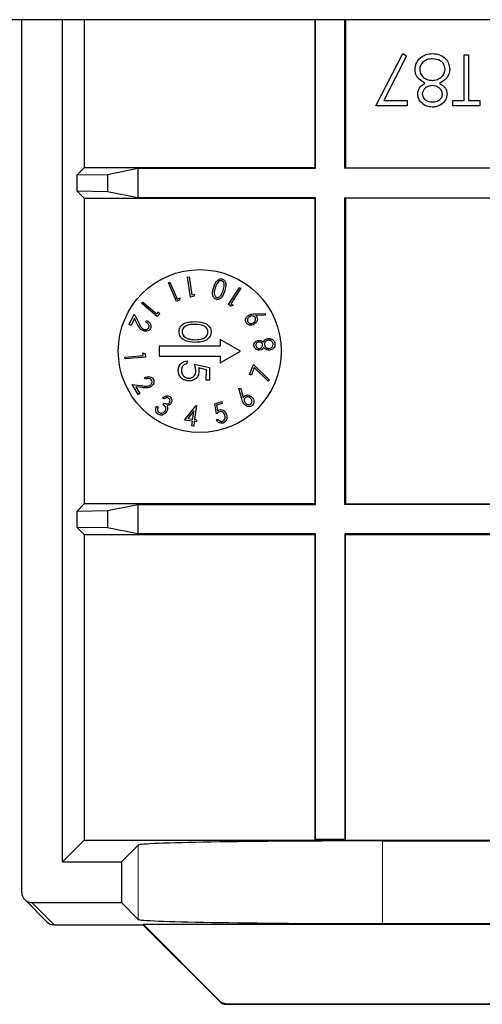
# Model space of a CAD drawing. Header units: millimetres. Extents: x 5 to 418, y 2 to 292.
# Tile 61 of 74: x 334.01 to 337.8, y 93.81 to 101.87. Entities that reach past the tile are written whole.
import ezdxf

# ---------------------------------------------------------------- set-up
doc = ezdxf.new("R2010")
doc.units = ezdxf.units.MM

msp = doc.modelspace()

# ---------------------------------------------------------------- linework, layer by layer
at = {"color": 7, "linetype": 'Continuous', "lineweight": 25}
for p, q in [((374.2615, 101.8669), (317.4282, 101.8669)), ((334.0282, 94.7282), (334.0282, 101.8669)), ((334.3616, 94.9782), (334.3616, 101.8669)), ((334.5391, 101.8669), (334.5391, 100.6557)), ((336.4282, 101.8669), (336.4282, 100.6557)), ((336.4326, 100.6513), (336.4326, 101.8669)), ((336.6738, 100.6513), (336.6738, 101.8669)), ((336.6782, 101.8669), (336.6782, 100.6557)), ((336.9282, 101.1621), (337.1472, 101.5895)), ((337.1795, 101.5717), (336.9915, 101.2049)), ((337.1472, 101.5895), (337.1795, 101.5717)), ((337.6494, 101.2049), (337.6494, 101.5788)), ((337.6494, 101.5788), (337.6868, 101.5788)), ((337.6868, 101.5788), (337.6868, 101.2049)), ((337.1846, 101.1621), (336.9282, 101.1621)), ((336.9915, 101.2049), (337.1846, 101.2049)), ((337.1846, 101.2049), (337.1846, 101.1621)), ((337.5586, 101.2049), (337.6494, 101.2049)), ((337.5586, 101.1621), (337.5586, 101.2049)), ((337.7776, 101.1621), (337.5586, 101.1621)), ((337.6868, 101.2049), (337.7776, 101.2049)), ((337.7776, 101.2049), (337.7776, 101.1621)), ((334.5391, 100.6557), (334.4809, 100.5975)), ((334.4809, 100.5975), (334.7309, 100.6018)), ((334.4809, 100.4638), (334.4809, 100.5975)), ((336.4282, 100.6557), (334.5391, 100.6557)), ((334.7309, 100.6018), (334.9788, 100.6513)), ((334.7309, 100.6018), (334.7309, 100.4595)), ((334.9788, 100.6513), (336.4326, 100.6513)), ((334.9788, 100.6513), (334.9788, 100.41)), ((336.4326, 100.6513), (336.4282, 100.6557)), ((336.6738, 100.6513), (336.6782, 100.6557)), ((339.6826, 100.6513), (336.6738, 100.6513)), ((336.6782, 100.6557), (339.6782, 100.6557)), ((334.4809, 100.4638), (334.5391, 100.4057)), ((334.7309, 100.4595), (334.4809, 100.4638)), ((334.9788, 100.41), (334.7309, 100.4595)), ((334.5391, 100.4057), (334.5391, 97.9057)), ((334.5391, 100.4057), (336.4282, 100.4057)), ((336.4326, 100.41), (334.9788, 100.41)), ((336.4326, 100.41), (336.4282, 100.4057)), ((336.4282, 100.4057), (336.4282, 97.9057)), ((336.4326, 97.9013), (336.4326, 100.41)), ((336.6738, 100.41), (339.6826, 100.41)), ((336.6738, 97.9013), (336.6738, 100.41)), ((336.6738, 100.41), (336.6782, 100.4057)), ((339.6782, 100.4057), (336.6782, 100.4057)), ((336.6782, 100.4057), (336.6782, 97.9057)), ((335.2286, 99.7136), (335.2412, 99.7192)), ((335.2959, 99.5616), (335.2286, 99.7136)), ((335.2412, 99.7192), (335.3019, 99.5821)), ((335.3858, 99.7618), (335.3995, 99.7639)), ((335.4104, 99.5976), (335.3858, 99.7618)), ((335.3995, 99.7639), (335.4217, 99.6158)), ((335.7204, 99.5377), (335.8104, 99.6774)), ((335.822, 99.6699), (335.7407, 99.5439)), ((335.8104, 99.6774), (335.822, 99.6699)), ((335.0114, 99.546), (335.0203, 99.5565)), ((335.0203, 99.5565), (335.1338, 99.4602)), ((335.3209, 99.5727), (335.2959, 99.5616)), ((335.3019, 99.5821), (335.3219, 99.591)), ((335.3219, 99.591), (335.3209, 99.5727)), ((335.4375, 99.6017), (335.4104, 99.5976)), ((335.4217, 99.6158), (335.4434, 99.619)), ((335.4434, 99.619), (335.4375, 99.6017)), ((335.1372, 99.4393), (335.0114, 99.546)), ((335.1338, 99.4602), (335.1479, 99.4769)), ((335.1479, 99.4769), (335.1549, 99.4601)), ((335.7433, 99.5229), (335.7204, 99.5377)), ((335.7407, 99.5439), (335.7591, 99.5321)), ((335.7591, 99.5321), (335.7433, 99.5229)), ((334.909, 99.3725), (334.9489, 99.458)), ((334.9507, 99.4239), (334.9235, 99.3658)), ((334.9489, 99.458), (334.9885, 99.381)), ((334.9764, 99.3737), (334.9507, 99.4239)), ((335.0451, 99.3948), (335.0507, 99.4069)), ((335.1549, 99.4601), (335.1372, 99.4393)), ((335.9365, 99.4609), (336.0222, 99.4641)), ((336.0207, 99.4498), (335.9434, 99.4464)), ((336.0222, 99.4641), (336.0207, 99.4498)), ((334.9235, 99.3658), (334.909, 99.3725)), ((335.8191, 99.1557), (335.6525, 99.2519)), ((335.6525, 99.2519), (335.6525, 99.1973)), ((335.6525, 99.1973), (335.1525, 99.1973)), ((335.1525, 99.1973), (335.1525, 99.114)), ((335.6525, 99.0594), (335.8191, 99.1557)), ((334.8735, 99.1067), (335.023, 99.1197)), ((334.8747, 99.0929), (334.8735, 99.1067)), ((335.0404, 99.1074), (334.8747, 99.0929)), ((335.023, 99.1197), (335.0211, 99.1414)), ((335.0211, 99.1414), (335.038, 99.1346)), ((335.038, 99.1346), (335.0404, 99.1074)), ((335.1525, 99.114), (335.6525, 99.114)), ((335.3816, 99.0758), (335.3811, 99.0533)), ((335.6525, 99.114), (335.6525, 99.0594)), ((335.4419, 99.0489), (335.5663, 99.0206)), ((335.5403, 99.0036), (335.4749, 99.0185)), ((335.5386, 98.9186), (335.5403, 99.0036)), ((335.5663, 99.0206), (335.5642, 98.9181)), ((335.8939, 98.9638), (335.9244, 99.0466)), ((335.9316, 99.021), (335.9086, 98.9585)), ((335.9244, 99.0466), (336.0576, 98.9183)), ((336.0471, 98.91), (335.9316, 99.021)), ((335.04, 98.9263), (335.0332, 98.9378)), ((335.5642, 98.9181), (335.5386, 98.9186)), ((335.9086, 98.9585), (335.8939, 98.9638)), ((336.0576, 98.9183), (336.0471, 98.91)), ((334.9818, 98.8011), (334.9335, 98.8824)), ((334.9335, 98.8824), (335.0196, 98.8716)), ((334.9628, 98.8645), (334.9956, 98.8093)), ((335.0188, 98.8575), (334.9628, 98.8645)), ((335.8069, 98.8489), (335.8214, 98.8504)), ((335.8291, 98.7655), (335.8069, 98.8489)), ((335.8214, 98.8504), (335.8418, 98.7754)), ((334.9956, 98.8093), (334.9818, 98.8011)), ((335.1941, 98.7644), (335.1822, 98.7723)), ((335.6084, 98.7244), (335.6656, 98.7432)), ((335.6656, 98.7432), (335.6705, 98.7282)), ((335.1327, 98.7057), (335.1441, 98.6982)), ((335.187, 98.7176), (335.1954, 98.7303)), ((335.3613, 98.5914), (335.4557, 98.7113)), ((335.4386, 98.6667), (335.3888, 98.6037)), ((335.4294, 98.5983), (335.4386, 98.6667)), ((335.4585, 98.7109), (335.4433, 98.5965)), ((335.4557, 98.7113), (335.4585, 98.7109)), ((335.622, 98.642), (335.6084, 98.7244)), ((335.6705, 98.7282), (335.6235, 98.7127)), ((335.6235, 98.7127), (335.6311, 98.6674)), ((335.4273, 98.5826), (335.3613, 98.5914)), ((335.3888, 98.6037), (335.4294, 98.5983)), ((335.4222, 98.5444), (335.4273, 98.5826)), ((335.4412, 98.5807), (335.4361, 98.5425)), ((335.4579, 98.5785), (335.4412, 98.5807)), ((335.4433, 98.5965), (335.46, 98.5942)), ((335.46, 98.5942), (335.4579, 98.5785)), ((335.6221, 98.5961), (335.6356, 98.6006)), ((335.4361, 98.5425), (335.4222, 98.5444)), ((334.5391, 97.9057), (334.4809, 97.8475)), ((336.4282, 97.9057), (334.5391, 97.9057)), ((334.7309, 97.8518), (334.9788, 97.9013)), ((334.9788, 97.9013), (336.4326, 97.9013)), ((334.9788, 97.9013), (334.9788, 97.66)), ((336.4326, 97.9013), (336.4282, 97.9057)), ((336.6738, 97.9013), (336.6782, 97.9057)), ((339.6826, 97.9013), (336.6738, 97.9013)), ((336.6782, 97.9057), (339.6782, 97.9057)), ((334.4809, 97.8475), (334.7309, 97.8518)), ((334.4809, 97.7138), (334.4809, 97.8475)), ((334.7309, 97.8518), (334.7309, 97.7095)), ((334.4809, 97.7138), (334.5391, 97.6557)), ((334.7309, 97.7095), (334.4809, 97.7138)), ((334.9788, 97.66), (334.7309, 97.7095)), ((334.5391, 97.6557), (334.5391, 95.1557)), ((334.5391, 97.6557), (336.4282, 97.6557)), ((336.4326, 97.66), (334.9788, 97.66)), ((336.4326, 97.66), (336.4282, 97.6557)), ((336.4282, 97.6557), (336.4282, 95.1557)), ((336.4326, 95.16), (336.4326, 97.66)), ((339.6826, 97.66), (336.6738, 97.66)), ((336.6738, 97.66), (336.6738, 95.16)), ((336.6738, 97.66), (336.6782, 97.6557)), ((336.6782, 97.6557), (339.6782, 97.6557)), ((336.6782, 95.1557), (336.6782, 97.6557)), ((334.5391, 95.1557), (334.3616, 94.9782)), ((334.5391, 95.1557), (336.4282, 95.1557)), ((336.4326, 95.16), (336.4282, 95.1557)), ((336.4282, 95.1557), (336.6782, 95.1557)), ((336.6738, 95.16), (336.4326, 95.16)), ((336.6738, 95.16), (336.6782, 95.1557)), ((336.6782, 95.1557), (339.6782, 95.1557)), ((336.9819, 95.1498), (339.3745, 95.1498)), ((334.8449, 94.9782), (334.9822, 95.1155)), ((334.3616, 94.9782), (334.8449, 94.9782)), ((334.8449, 94.9782), (334.8449, 94.6449)), ((334.0526, 94.6693), (334.2345, 94.4875)), ((334.1116, 94.6449), (334.8449, 94.6449)), ((334.8449, 94.6449), (334.9822, 94.5075)), ((336.9819, 94.4732), (339.3745, 94.4732)), ((334.2934, 94.4631), (335.0205, 94.4631)), ((335.0205, 94.4631), (335.0223, 94.4674)), ((335.0205, 94.4631), (335.6462, 93.8374)), ((335.0223, 94.4674), (341.3341, 94.4674)), ((335.0223, 94.4674), (335.648, 93.8418)), ((335.7051, 93.813), (340.6513, 93.813)), ((335.7069, 93.8174), (340.6495, 93.8174))]:
    msp.add_line(p, q, dxfattribs=at)
at = {"color": 7, "linetype": 'Continuous', "lineweight": 18}
for p, q in [((336.9819, 95.1498), (336.9819, 94.4732)), ((334.9822, 95.1155), (334.9822, 94.5075)), ((334.1116, 94.6449), (334.2934, 94.4631)), ((335.6462, 93.8374), (335.648, 93.8418)), ((335.7069, 93.8174), (335.7051, 93.813))]:
    msp.add_line(p, q, dxfattribs=at)
at = {"color": 7, "linetype": 'Continuous', "lineweight": 25}
msp.add_circle((335.4858, 99.1557), 0.6667, dxfattribs=at)
for centre in [(334.2934, 94.5464), (335.7051, 93.8963)]:
    msp.add_arc(centre, 0.0833, 225, 270, dxfattribs=at)
at = {"color": 7, "linetype": 'Continuous', "lineweight": 18}
for centre, start, end in [((334.2934, 94.5464), 225.00151, 270.01956), ((335.7051, 93.8964), 225.00748, 269.99252)]:
    msp.add_arc(centre, 0.0833, start, end, dxfattribs=at)
at = {"color": 7, "linetype": 'Continuous', "lineweight": 25}
for centre, major_axis, ratio, start_param, end_param in [((336.9819, 95.1149), (2, 0), 0.017455, 1.570796, 3.124139), ((334.1116, 94.7282), (0.0589, -0.0589), 0.999695, 3.926839, 5.497939), ((336.9819, 94.5081), (2, 0), 0.017455, 3.159046, 4.712389), ((335.7069, 93.9007), (0.0319, 0.077), 0.999822, 2.748957, 3.534229)]:
    msp.add_ellipse(centre, major_axis=major_axis, ratio=ratio, start_param=start_param, end_param=end_param, dxfattribs=at)
for points, knots in [([(337.2803, 101.5437), (337.2983, 101.559), (337.3305, 101.5864), (337.3724, 101.5885), (337.3909, 101.5895)], [0, 0, 0, 0, 0.557758, 1, 1, 1, 1]), ([(337.3909, 101.5895), (337.411, 101.5882), (337.4512, 101.5857), (337.4982, 101.5519), (337.5265, 101.5079), (337.5301, 101.4765), (337.5319, 101.4608)], [0, 0, 0, 0, 0.280545, 0.559269, 0.779816, 1, 1, 1, 1]), ([(337.2487, 101.4574), (337.2504, 101.4752), (337.2534, 101.5069), (337.2721, 101.5325), (337.2803, 101.5437)], [0, 0, 0, 0, 0.559346, 1, 1, 1, 1]), ([(337.3905, 101.5467), (337.3761, 101.5457), (337.3475, 101.5438), (337.3129, 101.5219), (337.2902, 101.4919), (337.2875, 101.4694), (337.2861, 101.4582)], [0, 0, 0, 0, 0.280602, 0.559962, 0.78018, 1, 1, 1, 1]), ([(337.4945, 101.4621), (337.4921, 101.476), (337.4874, 101.5038), (337.4489, 101.5405), (337.4126, 101.5444), (337.3905, 101.5467)], [0, 0, 0, 0, 0.279833, 0.560198, 1, 1, 1, 1]), ([(337.3293, 101.3467), (337.3057, 101.361), (337.2727, 101.3809), (337.2511, 101.4255), (337.2495, 101.4468), (337.2487, 101.4574)], [0, 0, 0, 0, 0.558271, 0.779089, 1, 1, 1, 1]), ([(337.2861, 101.4582), (337.2886, 101.4443), (337.2935, 101.4166), (337.3231, 101.3891), (337.3552, 101.3728), (337.3771, 101.3712), (337.388, 101.3705)], [0, 0, 0, 0, 0.278303, 0.558509, 0.779146, 1, 1, 1, 1]), ([(337.388, 101.3705), (337.4027, 101.3717), (337.4319, 101.3742), (337.4664, 101.3975), (337.4902, 101.4277), (337.493, 101.4506), (337.4945, 101.4621)], [0, 0, 0, 0, 0.280283, 0.560138, 0.780298, 1, 1, 1, 1]), ([(337.5319, 101.4608), (337.5305, 101.4469), (337.5277, 101.4191), (337.4998, 101.3759), (337.4687, 101.3577), (337.4496, 101.3467)], [0, 0, 0, 0, 0.2799866, 0.5599013, 1, 1, 1, 1]), ([(337.2701, 101.2595), (337.271, 101.2699), (337.2729, 101.2907), (337.2927, 101.3235), (337.3154, 101.3379), (337.3293, 101.3467)], [0, 0, 0, 0, 0.280159, 0.560243, 1, 1, 1, 1]), ([(337.389, 101.3277), (337.3779, 101.3265), (337.3558, 101.3242), (337.3291, 101.3073), (337.3116, 101.284), (337.3088, 101.2667), (337.3075, 101.2581)], [0, 0, 0, 0, 0.280237, 0.560145, 0.780435, 1, 1, 1, 1]), ([(337.4731, 101.2589), (337.4708, 101.27), (337.4661, 101.2922), (337.4413, 101.3131), (337.4154, 101.3258), (337.3978, 101.3271), (337.389, 101.3277)], [0, 0, 0, 0, 0.277721, 0.558224, 0.779072, 1, 1, 1, 1]), ([(337.4496, 101.3467), (337.4675, 101.3348), (337.4925, 101.3182), (337.5084, 101.2832), (337.5098, 101.2666), (337.5105, 101.2584)], [0, 0, 0, 0, 0.557752, 0.778932, 1, 1, 1, 1]), ([(337.3884, 101.1514), (337.3718, 101.1533), (337.3386, 101.1569), (337.2996, 101.1844), (337.2749, 101.2204), (337.2717, 101.2465), (337.2701, 101.2595)], [0, 0, 0, 0, 0.279929, 0.559623, 0.779946, 1, 1, 1, 1]), ([(337.3075, 101.2581), (337.3097, 101.2474), (337.3142, 101.2259), (337.3449, 101.1982), (337.3732, 101.1957), (337.3905, 101.1942)], [0, 0, 0, 0, 0.278971, 0.559919, 1, 1, 1, 1]), ([(337.5105, 101.2584), (337.5075, 101.2417), (337.5016, 101.2083), (337.4672, 101.1736), (337.428, 101.1546), (337.4016, 101.1525), (337.3884, 101.1514)], [0, 0, 0, 0, 0.278806, 0.558457, 0.77916, 1, 1, 1, 1]), ([(337.3905, 101.1942), (337.4014, 101.1949), (337.4233, 101.1964), (337.4501, 101.2118), (337.4696, 101.2332), (337.4719, 101.2504), (337.4731, 101.2589)], [0, 0, 0, 0, 0.2806507, 0.5605655, 0.7806204, 1, 1, 1, 1]), ([(335.5997, 99.677), (335.6058, 99.6946), (335.615, 99.7209), (335.6398, 99.743), (335.6578, 99.7483), (335.6669, 99.7465), (335.6715, 99.7456)], [0, 0, 0, 0, 0.500354, 0.749719, 0.874939, 1, 1, 1, 1]), ([(335.6299, 99.7126), (335.6258, 99.7056), (335.6187, 99.6931), (335.6142, 99.6795), (335.6122, 99.6735)], [0, 0, 0, 0, 0.559735, 1, 1, 1, 1]), ([(335.6665, 99.7315), (335.6624, 99.732), (335.6541, 99.7331), (335.6402, 99.7263), (335.6338, 99.7178), (335.6299, 99.7126)], [0, 0, 0, 0, 0.279071, 0.559449, 1, 1, 1, 1]), ([(335.6774, 99.6531), (335.6818, 99.6671), (335.6882, 99.6881), (335.6846, 99.714), (335.6764, 99.7266), (335.6698, 99.7299), (335.6665, 99.7315)], [0, 0, 0, 0, 0.500919, 0.750212, 0.875371, 1, 1, 1, 1]), ([(335.6715, 99.7456), (335.6757, 99.7438), (335.6841, 99.7401), (335.6957, 99.7254), (335.7026, 99.6931), (335.6949, 99.6666), (335.6898, 99.6488)], [0, 0, 0, 0, 0.125022, 0.250201, 0.499437, 1, 1, 1, 1]), ([(335.6194, 99.5796), (335.6152, 99.5815), (335.6067, 99.5852), (335.5949, 99.5999), (335.5874, 99.6322), (335.5948, 99.6591), (335.5997, 99.677)], [0, 0, 0, 0, 0.125085, 0.2503322, 0.4997076, 1, 1, 1, 1]), ([(335.6122, 99.6735), (335.6083, 99.6594), (335.6024, 99.6383), (335.6057, 99.6124), (335.6138, 99.5997), (335.6204, 99.5965), (335.6237, 99.5948)], [0, 0, 0, 0, 0.500752, 0.750172, 0.875333, 1, 1, 1, 1]), ([(335.6898, 99.6488), (335.6839, 99.6313), (335.6751, 99.605), (335.6509, 99.5825), (335.633, 99.577), (335.624, 99.5787), (335.6194, 99.5796)], [0, 0, 0, 0, 0.500588, 0.749778, 0.874957, 1, 1, 1, 1]), ([(335.6237, 99.5948), (335.6273, 99.5943), (335.6346, 99.5932), (335.6485, 99.5988), (335.6662, 99.6181), (335.673, 99.6391), (335.6774, 99.6531)], [0, 0, 0, 0, 0.124645, 0.249784, 0.499032, 1, 1, 1, 1]), ([(335.0681, 99.3486), (335.0693, 99.352), (335.0718, 99.3588), (335.07, 99.3696), (335.0626, 99.3835), (335.0523, 99.3902), (335.0451, 99.3948)], [0, 0, 0, 0, 0.186786, 0.373589, 0.560709, 1, 1, 1, 1]), ([(335.0507, 99.4069), (335.0573, 99.403), (335.0704, 99.3954), (335.0828, 99.3778), (335.0878, 99.3583), (335.084, 99.3469), (335.0821, 99.3412)], [0, 0, 0, 0, 0.2806125, 0.5604691, 0.7803598, 1, 1, 1, 1]), ([(335.3161, 99.3161), (335.3168, 99.3233), (335.3183, 99.3379), (335.3319, 99.3642), (335.3746, 99.3961), (335.4193, 99.3966), (335.4491, 99.3969)], [0, 0, 0, 0, 0.125551, 0.25109, 0.50025, 1, 1, 1, 1]), ([(335.4491, 99.3969), (335.4789, 99.3953), (335.5162, 99.3933), (335.5533, 99.3692), (335.5679, 99.3527), (335.5775, 99.3325), (335.5784, 99.3179), (335.5788, 99.3105)], [0, 0, 0, 0, 0.498702, 0.624177, 0.749467, 0.874745, 1, 1, 1, 1]), ([(335.8658, 99.3868), (335.8632, 99.3933), (335.858, 99.4061), (335.8637, 99.4253), (335.8739, 99.4397), (335.8827, 99.446), (335.887, 99.4491)], [0, 0, 0, 0, 0.278542, 0.558068, 0.778993, 1, 1, 1, 1]), ([(335.9318, 99.3766), (335.9255, 99.3734), (335.9131, 99.3672), (335.8932, 99.3673), (335.8761, 99.374), (335.8692, 99.3826), (335.8658, 99.3868)], [0, 0, 0, 0, 0.280377, 0.560037, 0.780268, 1, 1, 1, 1]), ([(335.8943, 99.4379), (335.8905, 99.435), (335.8829, 99.4294), (335.877, 99.4174), (335.8752, 99.405), (335.8783, 99.3982), (335.8799, 99.3948)], [0, 0, 0, 0, 0.280318, 0.560321, 0.780338, 1, 1, 1, 1]), ([(335.8799, 99.3948), (335.883, 99.3912), (335.8892, 99.384), (335.9028, 99.3816), (335.9149, 99.3829), (335.9214, 99.3864), (335.9247, 99.3881)], [0, 0, 0, 0, 0.278366, 0.558377, 0.779079, 1, 1, 1, 1]), ([(335.887, 99.4491), (335.8959, 99.453), (335.9117, 99.46), (335.9289, 99.4606), (335.9365, 99.4609)], [0, 0, 0, 0, 0.558734, 1, 1, 1, 1]), ([(335.9392, 99.431), (335.9361, 99.4347), (335.9298, 99.4419), (335.9163, 99.4444), (335.9042, 99.443), (335.8976, 99.4396), (335.8943, 99.4379)], [0, 0, 0, 0, 0.278322, 0.558252, 0.779007, 1, 1, 1, 1]), ([(335.9247, 99.3881), (335.9286, 99.3909), (335.9362, 99.3965), (335.9421, 99.4085), (335.9438, 99.4208), (335.9407, 99.4276), (335.9392, 99.431)], [0, 0, 0, 0, 0.280343, 0.560391, 0.78042, 1, 1, 1, 1]), ([(335.9532, 99.4359), (335.9556, 99.4297), (335.9605, 99.4173), (335.953, 99.3937), (335.9398, 99.383), (335.9318, 99.3766)], [0, 0, 0, 0, 0.279239, 0.560387, 1, 1, 1, 1]), ([(335.9434, 99.4464), (335.9455, 99.4447), (335.9493, 99.4416), (335.952, 99.4376), (335.9532, 99.4359)], [0, 0, 0, 0, 0.560037, 1, 1, 1, 1]), ([(335.019, 99.3233), (335.0124, 99.3272), (335.0014, 99.3336), (334.991, 99.348), (334.9833, 99.3606), (334.9787, 99.3693), (334.9764, 99.3737)], [0, 0, 0, 0, 0.3390271, 0.55919, 0.7795809, 1, 1, 1, 1]), ([(334.9885, 99.381), (334.9916, 99.375), (334.9967, 99.3653), (335.0046, 99.3522), (335.013, 99.3421), (335.0206, 99.3378), (335.0244, 99.3357)], [0, 0, 0, 0, 0.340356, 0.560561, 0.780283, 1, 1, 1, 1]), ([(335.0821, 99.3412), (335.0784, 99.3353), (335.0709, 99.3236), (335.0518, 99.3176), (335.0341, 99.3175), (335.0241, 99.3214), (335.019, 99.3233)], [0, 0, 0, 0, 0.278838, 0.558333, 0.779071, 1, 1, 1, 1]), ([(335.0244, 99.3357), (335.0289, 99.3341), (335.0379, 99.3309), (335.0513, 99.3331), (335.0623, 99.3389), (335.0662, 99.3454), (335.0681, 99.3486)], [0, 0, 0, 0, 0.28012, 0.560051, 0.780054, 1, 1, 1, 1]), ([(335.4455, 99.227), (335.4156, 99.2291), (335.3706, 99.2321), (335.3299, 99.2669), (335.3174, 99.294), (335.3165, 99.3087), (335.3161, 99.3161)], [0, 0, 0, 0, 0.499407, 0.748743, 0.874372, 1, 1, 1, 1]), ([(335.4487, 99.3744), (335.4254, 99.3747), (335.3904, 99.3752), (335.3557, 99.3519), (335.3439, 99.3319), (335.3424, 99.3205), (335.3417, 99.3148)], [0, 0, 0, 0, 0.500291, 0.749086, 0.874606, 1, 1, 1, 1]), ([(335.3417, 99.3148), (335.3424, 99.3079), (335.3438, 99.2942), (335.3576, 99.2728), (335.3737, 99.265), (335.3835, 99.2602)], [0, 0, 0, 0, 0.2802572, 0.5607811, 1, 1, 1, 1]), ([(335.5788, 99.3105), (335.5781, 99.3032), (335.5766, 99.2885), (335.563, 99.262), (335.5206, 99.2291), (335.4756, 99.2278), (335.4455, 99.227)], [0, 0, 0, 0, 0.1256, 0.251197, 0.500581, 1, 1, 1, 1]), ([(335.4461, 99.2495), (335.4693, 99.2499), (335.5041, 99.2506), (335.539, 99.2732), (335.551, 99.2932), (335.5525, 99.3046), (335.5532, 99.3103)], [0, 0, 0, 0, 0.5000715, 0.7490206, 0.8745985, 1, 1, 1, 1]), ([(335.5532, 99.3103), (335.5527, 99.3161), (335.5518, 99.3276), (335.5433, 99.3429), (335.5313, 99.3553), (335.5012, 99.3725), (335.472, 99.3736), (335.4487, 99.3744)], [0, 0, 0, 0, 0.125139, 0.250418, 0.375519, 0.500847, 1, 1, 1, 1]), ([(335.3835, 99.2602), (335.3949, 99.2568), (335.4154, 99.2507), (335.4367, 99.2498), (335.4461, 99.2495)], [0, 0, 0, 0, 0.559599, 1, 1, 1, 1]), ([(335.9288, 99.2003), (335.9291, 99.2064), (335.9297, 99.2188), (335.9407, 99.2328), (335.954, 99.2414), (335.9635, 99.2432), (335.9682, 99.2441)], [0, 0, 0, 0, 0.279089, 0.558655, 0.779335, 1, 1, 1, 1]), ([(335.9689, 99.2302), (335.9651, 99.2293), (335.9574, 99.2275), (335.9487, 99.22), (335.9445, 99.2105), (335.9447, 99.2043), (335.9448, 99.2012)], [0, 0, 0, 0, 0.279754, 0.559695, 0.779479, 1, 1, 1, 1]), ([(335.9682, 99.2441), (335.9722, 99.2442), (335.9801, 99.2445), (335.9937, 99.2398), (336.0008, 99.2324), (336.0051, 99.2278)], [0, 0, 0, 0, 0.280538, 0.560793, 1, 1, 1, 1]), ([(336.0005, 99.2071), (335.9994, 99.2111), (335.9974, 99.219), (335.9883, 99.2264), (335.9785, 99.2302), (335.9721, 99.2302), (335.9689, 99.2302)], [0, 0, 0, 0, 0.27891, 0.558484, 0.779287, 1, 1, 1, 1]), ([(336.0051, 99.2278), (336.008, 99.2332), (336.0126, 99.242), (336.0232, 99.2512), (336.0339, 99.2564), (336.0416, 99.2576), (336.0455, 99.2582)], [0, 0, 0, 0, 0.339754, 0.559634, 0.779751, 1, 1, 1, 1]), ([(336.0472, 99.2444), (336.0423, 99.2433), (336.0326, 99.2412), (336.0221, 99.2317), (336.0154, 99.2205), (336.0153, 99.2127), (336.0153, 99.2087)], [0, 0, 0, 0, 0.279796, 0.559918, 0.780093, 1, 1, 1, 1]), ([(336.0455, 99.2582), (336.0523, 99.2583), (336.0644, 99.2586), (336.0753, 99.2533), (336.08, 99.251)], [0, 0, 0, 0, 0.559652, 1, 1, 1, 1]), ([(336.0858, 99.2149), (336.0848, 99.22), (336.0827, 99.2301), (336.0715, 99.2397), (336.0592, 99.2446), (336.0512, 99.2445), (336.0472, 99.2444)], [0, 0, 0, 0, 0.279553, 0.558594, 0.779234, 1, 1, 1, 1]), ([(336.08, 99.251), (336.0833, 99.2488), (336.0899, 99.2443), (336.0983, 99.2325), (336.1002, 99.2224), (336.1014, 99.2162)], [0, 0, 0, 0, 0.280481, 0.560682, 1, 1, 1, 1]), ([(335.9757, 99.1635), (335.9695, 99.1637), (335.9571, 99.1641), (335.9418, 99.1732), (335.9318, 99.1859), (335.9298, 99.1955), (335.9288, 99.2003)], [0, 0, 0, 0, 0.279728, 0.559451, 0.77981, 1, 1, 1, 1]), ([(335.9448, 99.2012), (335.9457, 99.1973), (335.9473, 99.1895), (335.9557, 99.1817), (335.9651, 99.1774), (335.9713, 99.1775), (335.9744, 99.1775)], [0, 0, 0, 0, 0.279551, 0.559057, 0.779428, 1, 1, 1, 1]), ([(335.9744, 99.1775), (335.9784, 99.1785), (335.9864, 99.1803), (335.9948, 99.1883), (336.0003, 99.1974), (336.0004, 99.2039), (336.0005, 99.2071)], [0, 0, 0, 0, 0.279497, 0.559694, 0.779993, 1, 1, 1, 1]), ([(336.0091, 99.1873), (336.0071, 99.1838), (336.0031, 99.1769), (335.992, 99.1673), (335.9819, 99.165), (335.9757, 99.1635)], [0, 0, 0, 0, 0.280846, 0.561328, 1, 1, 1, 1]), ([(336.056, 99.1648), (336.0498, 99.1647), (336.0395, 99.1646), (336.0261, 99.1703), (336.0166, 99.1778), (336.0116, 99.1841), (336.0091, 99.1873)], [0, 0, 0, 0, 0.339366, 0.559457, 0.779606, 1, 1, 1, 1]), ([(336.0153, 99.2087), (336.0165, 99.2036), (336.0189, 99.1934), (336.0305, 99.1838), (336.0429, 99.1785), (336.0511, 99.1786), (336.0552, 99.1787)], [0, 0, 0, 0, 0.279057, 0.558794, 0.779369, 1, 1, 1, 1]), ([(336.0552, 99.1787), (336.0601, 99.1797), (336.0698, 99.1819), (336.0807, 99.1913), (336.0861, 99.2032), (336.0859, 99.211), (336.0858, 99.2149)], [0, 0, 0, 0, 0.27999, 0.559357, 0.779482, 1, 1, 1, 1]), ([(336.1014, 99.2162), (336.1014, 99.2089), (336.1016, 99.1943), (336.0885, 99.1778), (336.0728, 99.1679), (336.0616, 99.1658), (336.056, 99.1648)], [0, 0, 0, 0, 0.279834, 0.558404, 0.779241, 1, 1, 1, 1]), ([(335.3095, 99.001), (335.3108, 99.0117), (335.3134, 99.0331), (335.3331, 99.0569), (335.3567, 99.0714), (335.3733, 99.0743), (335.3816, 99.0758)], [0, 0, 0, 0, 0.279625, 0.559019, 0.77938, 1, 1, 1, 1]), ([(335.3957, 98.912), (335.3828, 98.9137), (335.3569, 98.9172), (335.3272, 98.9403), (335.3111, 98.9703), (335.31, 98.9908), (335.3095, 99.001)], [0, 0, 0, 0, 0.2798641, 0.559271, 0.7794235, 1, 1, 1, 1]), ([(335.3811, 99.0533), (335.374, 99.0516), (335.3598, 99.048), (335.3452, 99.033), (335.3369, 99.0162), (335.3357, 99.0048), (335.3351, 98.9992)], [0, 0, 0, 0, 0.2800502, 0.5591657, 0.7795831, 1, 1, 1, 1]), ([(335.3351, 98.9992), (335.336, 98.9898), (335.3378, 98.971), (335.3544, 98.9498), (335.3751, 98.9366), (335.3898, 98.9351), (335.3971, 98.9344)], [0, 0, 0, 0, 0.279617, 0.559357, 0.779559, 1, 1, 1, 1]), ([(335.4791, 98.9889), (335.4776, 98.977), (335.4746, 98.9532), (335.4515, 98.9274), (335.4238, 98.9133), (335.4051, 98.9124), (335.3957, 98.912)], [0, 0, 0, 0, 0.279688, 0.559025, 0.779292, 1, 1, 1, 1]), ([(335.3971, 98.9344), (335.4058, 98.9351), (335.4231, 98.9366), (335.4422, 98.9531), (335.452, 98.9732), (335.453, 98.9868), (335.4536, 98.9935)], [0, 0, 0, 0, 0.279539, 0.558617, 0.779047, 1, 1, 1, 1]), ([(335.4536, 98.9935), (335.4527, 99.0041), (335.4511, 99.0231), (335.4447, 99.041), (335.4419, 99.0489)], [0, 0, 0, 0, 0.559416, 1, 1, 1, 1]), ([(335.4749, 99.0185), (335.4763, 99.013), (335.4787, 99.0033), (335.479, 98.9933), (335.4791, 98.9889)], [0, 0, 0, 0, 0.560064, 1, 1, 1, 1]), ([(335.0332, 98.9378), (335.0401, 98.941), (335.0538, 98.9475), (335.0753, 98.9477), (335.0943, 98.9409), (335.1016, 98.9314), (335.1052, 98.9266)], [0, 0, 0, 0, 0.280614, 0.560443, 0.780355, 1, 1, 1, 1]), ([(335.0912, 98.9192), (335.0877, 98.9233), (335.0807, 98.9317), (335.0606, 98.935), (335.0478, 98.9296), (335.04, 98.9263)], [0, 0, 0, 0, 0.278938, 0.559081, 1, 1, 1, 1]), ([(335.0772, 98.8758), (335.0811, 98.8786), (335.0888, 98.8842), (335.0945, 98.8965), (335.0959, 98.9089), (335.0928, 98.9157), (335.0912, 98.9192)], [0, 0, 0, 0, 0.280118, 0.55997, 0.779982, 1, 1, 1, 1]), ([(335.1052, 98.9266), (335.108, 98.9202), (335.1134, 98.9074), (335.1076, 98.8882), (335.0978, 98.8735), (335.0889, 98.8674), (335.0844, 98.8643)], [0, 0, 0, 0, 0.278897, 0.558314, 0.779051, 1, 1, 1, 1]), ([(335.0844, 98.8643), (335.0775, 98.861), (335.066, 98.8555), (335.0483, 98.855), (335.0335, 98.8558), (335.0237, 98.857), (335.0188, 98.8575)], [0, 0, 0, 0, 0.338987, 0.559154, 0.779563, 1, 1, 1, 1]), ([(335.0196, 98.8716), (335.0262, 98.8708), (335.0372, 98.8696), (335.0524, 98.8686), (335.0655, 98.8699), (335.0733, 98.8738), (335.0772, 98.8758)], [0, 0, 0, 0, 0.340376, 0.560583, 0.780282, 1, 1, 1, 1]), ([(335.1822, 98.7723), (335.1866, 98.7764), (335.1954, 98.7846), (335.2111, 98.7911), (335.227, 98.7918), (335.2355, 98.7874), (335.2398, 98.7852)], [0, 0, 0, 0, 0.280726, 0.560477, 0.780265, 1, 1, 1, 1]), ([(335.2309, 98.7718), (335.2274, 98.7735), (335.2205, 98.7768), (335.2066, 98.7739), (335.1988, 98.768), (335.1941, 98.7644)], [0, 0, 0, 0, 0.279195, 0.558741, 1, 1, 1, 1]), ([(335.2377, 98.7355), (335.2394, 98.739), (335.243, 98.7459), (335.2422, 98.7569), (335.2381, 98.7662), (335.2333, 98.7699), (335.2309, 98.7718)], [0, 0, 0, 0, 0.279907, 0.559807, 0.77977, 1, 1, 1, 1]), ([(335.2398, 98.7852), (335.2444, 98.7812), (335.2535, 98.773), (335.258, 98.7559), (335.2565, 98.7402), (335.252, 98.7317), (335.2498, 98.7274)], [0, 0, 0, 0, 0.279273, 0.558925, 0.779467, 1, 1, 1, 1]), ([(335.8514, 98.7196), (335.8457, 98.7274), (335.8355, 98.7414), (335.831, 98.7581), (335.8291, 98.7655)], [0, 0, 0, 0, 0.55878, 1, 1, 1, 1]), ([(335.8418, 98.7754), (335.8429, 98.7778), (335.8451, 98.7823), (335.8484, 98.7859), (335.8498, 98.7874)], [0, 0, 0, 0, 0.560106, 1, 1, 1, 1]), ([(335.8576, 98.7746), (335.8547, 98.7707), (335.849, 98.763), (335.8497, 98.7492), (335.8537, 98.7377), (335.8586, 98.732), (335.861, 98.7292)], [0, 0, 0, 0, 0.278375, 0.558341, 0.779029, 1, 1, 1, 1]), ([(335.8498, 98.7874), (335.8553, 98.7911), (335.8664, 98.7986), (335.8913, 98.7963), (335.9046, 98.7857), (335.9127, 98.7792)], [0, 0, 0, 0, 0.2792046, 0.5603351, 1, 1, 1, 1]), ([(335.9029, 98.7696), (335.8993, 98.7728), (335.8921, 98.779), (335.8791, 98.7823), (335.8666, 98.7814), (335.8606, 98.7768), (335.8576, 98.7746)], [0, 0, 0, 0, 0.280391, 0.560267, 0.780317, 1, 1, 1, 1]), ([(335.9062, 98.7242), (335.9091, 98.728), (335.9148, 98.7358), (335.9141, 98.7496), (335.9101, 98.7611), (335.9053, 98.7668), (335.9029, 98.7696)], [0, 0, 0, 0, 0.278324, 0.558262, 0.779056, 1, 1, 1, 1]), ([(335.9127, 98.7792), (335.9171, 98.7738), (335.926, 98.7629), (335.9303, 98.7434), (335.9274, 98.7252), (335.9205, 98.7165), (335.9171, 98.7122)], [0, 0, 0, 0, 0.2804203, 0.5600775, 0.7802274, 1, 1, 1, 1]), ([(335.1443, 98.64), (335.139, 98.6445), (335.1284, 98.6535), (335.1227, 98.6788), (335.1289, 98.6955), (335.1327, 98.7057)], [0, 0, 0, 0, 0.279818, 0.559698, 1, 1, 1, 1]), ([(335.1441, 98.6982), (335.1425, 98.6936), (335.1395, 98.6855), (335.1398, 98.6769), (335.14, 98.6731)], [0, 0, 0, 0, 0.560685, 1, 1, 1, 1]), ([(335.14, 98.6731), (335.1414, 98.6686), (335.1438, 98.6606), (335.1504, 98.6556), (335.1534, 98.6533)], [0, 0, 0, 0, 0.558586, 1, 1, 1, 1]), ([(335.1534, 98.6533), (335.158, 98.6509), (335.1673, 98.6461), (335.1821, 98.6489), (335.1938, 98.6553), (335.1988, 98.6617), (335.2013, 98.6649)], [0, 0, 0, 0, 0.279489, 0.558705, 0.77927, 1, 1, 1, 1]), ([(335.2013, 98.6649), (335.2039, 98.6701), (335.2089, 98.6805), (335.2062, 98.7023), (335.1943, 98.7118), (335.187, 98.7176)], [0, 0, 0, 0, 0.280509, 0.560297, 1, 1, 1, 1]), ([(335.1954, 98.7303), (335.1993, 98.7282), (335.2072, 98.724), (335.2199, 98.7231), (335.231, 98.7273), (335.2354, 98.7328), (335.2377, 98.7355)], [0, 0, 0, 0, 0.280439, 0.560399, 0.780021, 1, 1, 1, 1]), ([(335.2222, 98.6882), (335.2218, 98.6822), (335.2211, 98.6717), (335.2159, 98.6625), (335.2135, 98.6585)], [0, 0, 0, 0, 0.5594734, 1, 1, 1, 1]), ([(335.2498, 98.7274), (335.2475, 98.7245), (335.243, 98.7185), (335.2316, 98.7109), (335.222, 98.7098), (335.2162, 98.7091)], [0, 0, 0, 0, 0.280619, 0.561007, 1, 1, 1, 1]), ([(335.2162, 98.7091), (335.218, 98.7054), (335.2214, 98.6987), (335.2219, 98.6914), (335.2222, 98.6882)], [0, 0, 0, 0, 0.559723, 1, 1, 1, 1]), ([(335.6311, 98.6674), (335.6337, 98.6693), (335.6382, 98.6726), (335.6434, 98.6747), (335.6457, 98.6756)], [0, 0, 0, 0, 0.56009, 1, 1, 1, 1]), ([(335.6457, 98.6756), (335.6529, 98.6768), (335.6674, 98.6792), (335.6913, 98.6653), (335.6992, 98.6482), (335.704, 98.6377)], [0, 0, 0, 0, 0.279536, 0.560216, 1, 1, 1, 1]), ([(335.6903, 98.6339), (335.6883, 98.6388), (335.6843, 98.6486), (335.673, 98.6585), (335.6596, 98.6626), (335.6515, 98.6607), (335.6475, 98.6597)], [0, 0, 0, 0, 0.280655, 0.560141, 0.779801, 1, 1, 1, 1]), ([(335.9171, 98.7122), (335.9113, 98.7083), (335.8999, 98.7005), (335.874, 98.7019), (335.86, 98.7129), (335.8514, 98.7196)], [0, 0, 0, 0, 0.27964, 0.560233, 1, 1, 1, 1]), ([(335.861, 98.7292), (335.8646, 98.726), (335.8717, 98.7198), (335.8848, 98.7166), (335.8972, 98.7174), (335.9032, 98.7219), (335.9062, 98.7242)], [0, 0, 0, 0, 0.280405, 0.560413, 0.780383, 1, 1, 1, 1]), ([(335.2135, 98.6585), (335.2088, 98.6527), (335.1993, 98.6412), (335.1798, 98.6324), (335.1601, 98.6319), (335.1496, 98.6373), (335.1443, 98.64)], [0, 0, 0, 0, 0.2801547, 0.5599713, 0.7799976, 1, 1, 1, 1]), ([(335.6475, 98.6597), (335.6422, 98.6571), (335.6328, 98.6525), (335.6253, 98.6452), (335.622, 98.642)], [0, 0, 0, 0, 0.559026, 1, 1, 1, 1]), ([(335.6762, 98.5671), (335.67, 98.566), (335.6575, 98.5636), (335.6359, 98.5737), (335.6273, 98.5876), (335.6221, 98.5961)], [0, 0, 0, 0, 0.27998, 0.560557, 1, 1, 1, 1]), ([(335.6356, 98.6006), (335.6377, 98.5969), (335.6419, 98.5897), (335.6518, 98.5829), (335.6625, 98.5801), (335.669, 98.5815), (335.6722, 98.5821)], [0, 0, 0, 0, 0.280652, 0.559908, 0.780152, 1, 1, 1, 1]), ([(335.6722, 98.5821), (335.6772, 98.5849), (335.6873, 98.5906), (335.6949, 98.6108), (335.692, 98.6251), (335.6903, 98.6339)], [0, 0, 0, 0, 0.278725, 0.559911, 1, 1, 1, 1]), ([(335.704, 98.6377), (335.7059, 98.63), (335.7095, 98.6145), (335.7053, 98.5923), (335.6935, 98.5748), (335.682, 98.5697), (335.6762, 98.5671)], [0, 0, 0, 0, 0.280491, 0.560353, 0.780078, 1, 1, 1, 1])]:
    msp.add_open_spline(points, degree=3, knots=knots, dxfattribs=at)

doc.saveas('drawing.dxf')
